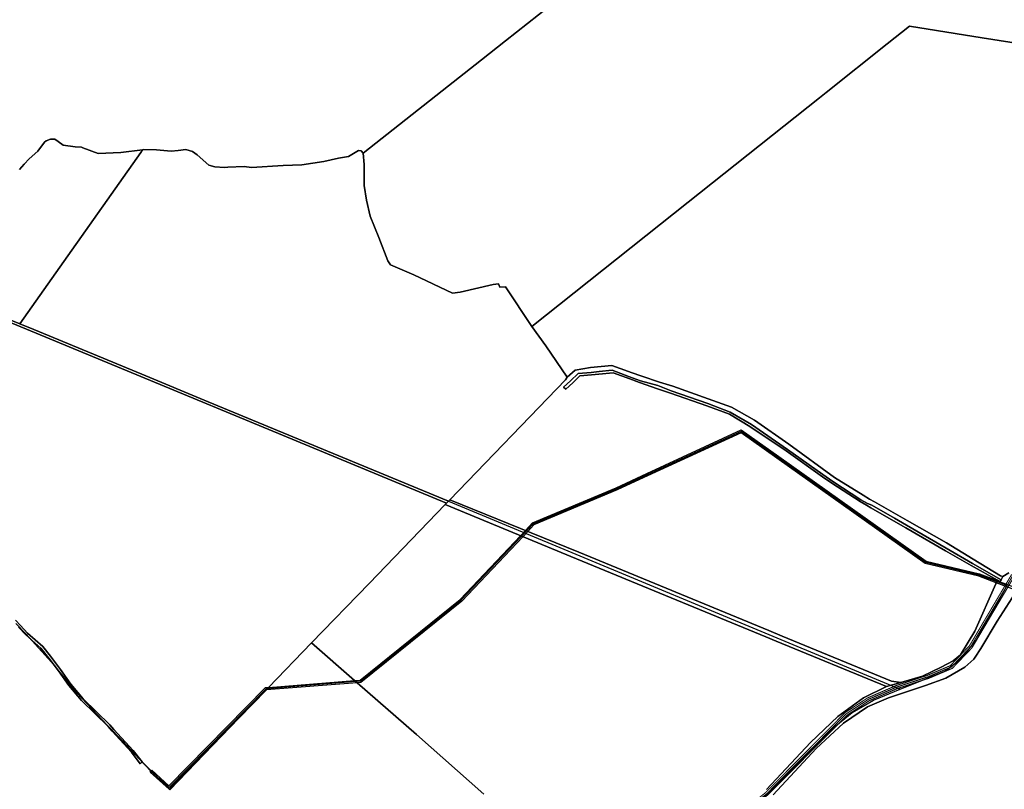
# Model space of a CAD drawing. Extents: x 577960 to 582939, y 6017202 to 6023066.
# Tile 72 of 217: x 580515 to 581126, y 6020047 to 6020525. Entities that reach past the tile are written whole.
import ezdxf

# ---------------------------------------------------------------- set-up
doc = ezdxf.new("R2010")
doc.units = 0
doc.header["$MEASUREMENT"] = 0
doc.linetypes.add('D', pattern=[0])
for name, color, linetype in [('BF__ACCESS', 7, 'D'), ('LI__FLUR', 7, 'D'), ('LI__GEB', 7, 'Continuous'), ('LI__GEWAESSE', 7, 'D'), ('LI__STRASSE', 7, 'Continuous')]:
    doc.layers.add(name, color=color, linetype=linetype)

msp = doc.modelspace()

# ---------------------------------------------------------------- linework, layer by layer
at = {"layer": 'BF__ACCESS', "color": 1, "linetype": 'D', "true_color": 0xff0000, "const_width": 0.7}
for points in [[(581131.772, 6020180.408), (581105.465, 6020135.952), (581093.445, 6020123.424), (581079.094, 6020117.347), (581059.327, 6020110.868), (581041.835, 6020103.278), (581028.038, 6020094.243), (580978.89, 6020044.763), (580956.91, 6020027.113), (580942.258, 6020015.624), (580872.001, 6019967.458), (580858.512, 6019955.45), (580804.923, 6019878.466), (580800.329, 6019871.3), (580799.262, 6019870.856)], [(581132.629, 6020179.893), (581106.266, 6020135.343), (581094.025, 6020122.584), (581079.446, 6020116.41), (581059.682, 6020109.932), (581042.312, 6020102.394), (581028.673, 6020093.464), (580979.56, 6020044.019), (580957.531, 6020026.329), (580942.85, 6020014.818), (580872.618, 6019966.669), (580859.265, 6019954.781), (580805.754, 6019877.911), (580801.171, 6019870.761), (580799.262, 6019870.856)]]:
    msp.add_lwpolyline(points, dxfattribs=at)
at = {"layer": 'BF__ACCESS', "color": 4, "linetype": 'D', "true_color": 0x00ffff, "const_width": 0.657}
msp.add_lwpolyline([(581130.915, 6020180.924), (581104.663, 6020136.561), (581092.866, 6020124.265), (581078.743, 6020118.284), (581058.971, 6020111.804), (581041.359, 6020104.161), (581027.402, 6020095.022), (580978.22, 6020045.508), (580956.288, 6020027.896), (580941.666, 6020016.431), (580871.383, 6019968.247), (580857.759, 6019956.118), (580804.091, 6019879.022), (580799.486, 6019871.838), (580799.262, 6019870.856)], dxfattribs=at)
at = {"layer": 'LI__FLUR', "color": 8, "linetype": 'D', "true_color": 0x808080}
for p, q in [((580851.603, 6020539.986), (580816.616, 6020512.378)), ((580816.616, 6020512.378), (580851.603, 6020539.986)), ((581053.581, 6020510.481), (581067.466, 6020521.536)), ((581067.466, 6020521.536), (581053.581, 6020510.481)), ((581067.466, 6020521.536), (581112.488, 6020514.289)), ((581112.488, 6020514.289), (581067.466, 6020521.536)), ((580816.616, 6020512.378), (580801.702, 6020500.614)), ((580801.702, 6020500.614), (580816.616, 6020512.378)), ((581015.676, 6020480.324), (581053.581, 6020510.481)), ((581053.581, 6020510.481), (581015.676, 6020480.324)), ((581112.488, 6020514.289), (581173.293, 6020504.492)), ((581173.293, 6020504.492), (581112.488, 6020514.289)), ((580801.702, 6020500.614), (580777.272, 6020481.343)), ((580777.272, 6020481.343), (580801.702, 6020500.614)), ((580777.272, 6020481.343), (580728.231, 6020442.661)), ((580728.231, 6020442.661), (580777.272, 6020481.343)), ((581011.488, 6020476.986), (581015.676, 6020480.324)), ((581015.676, 6020480.324), (581011.488, 6020476.986)), ((580930.06, 6020412.186), (581011.488, 6020476.986)), ((581011.488, 6020476.986), (580930.06, 6020412.186)), ((580526.252, 6020443.878), (580530.37, 6020449.386)), ((580530.37, 6020449.386), (580526.252, 6020443.878)), ((580530.37, 6020449.386), (580531.34, 6020450.315)), ((580531.34, 6020450.315), (580530.37, 6020449.386)), ((580531.34, 6020450.315), (580534.019, 6020451.215)), ((580534.019, 6020451.215), (580531.34, 6020450.315)), ((580534.019, 6020451.215), (580536.728, 6020451.215)), ((580536.728, 6020451.215), (580534.019, 6020451.215)), ((580536.728, 6020451.215), (580538.727, 6020449.765)), ((580538.727, 6020449.765), (580536.728, 6020451.215)), ((580538.727, 6020449.765), (580541.965, 6020447.516)), ((580541.965, 6020447.516), (580538.727, 6020449.765)), ((580520.764, 6020438.97), (580526.252, 6020443.878)), ((580526.252, 6020443.878), (580520.764, 6020438.97)), ((580541.965, 6020447.516), (580549.422, 6020446.456)), ((580549.422, 6020446.456), (580541.965, 6020447.516)), ((580590.096, 6020443.076), (580542.288, 6020375.209)), ((580542.288, 6020375.209), (580590.096, 6020443.076)), ((580549.422, 6020446.456), (580553.34, 6020446.194)), ((580553.34, 6020446.194), (580549.422, 6020446.456)), ((580553.34, 6020446.194), (580554.152, 6020445.888)), ((580554.152, 6020445.888), (580553.34, 6020446.194)), ((580554.152, 6020445.888), (580563.657, 6020442.297)), ((580563.657, 6020442.297), (580554.152, 6020445.888)), ((580563.657, 6020442.297), (580577.751, 6020443.047)), ((580577.751, 6020443.047), (580563.657, 6020442.297)), ((580577.751, 6020443.047), (580591.246, 6020444.715)), ((580591.246, 6020444.715), (580577.751, 6020443.047)), ((580591.246, 6020444.715), (580590.096, 6020443.076)), ((580590.096, 6020443.076), (580591.246, 6020444.715)), ((580591.246, 6020444.715), (580591.935, 6020444.795)), ((580591.935, 6020444.795), (580591.246, 6020444.715)), ((580591.935, 6020444.795), (580599.942, 6020444.605)), ((580599.942, 6020444.605), (580591.935, 6020444.795)), ((580599.942, 6020444.605), (580608.909, 6020443.735)), ((580608.909, 6020443.735), (580599.942, 6020444.605)), ((580608.909, 6020443.735), (580613.367, 6020444.205)), ((580613.367, 6020444.205), (580608.909, 6020443.735)), ((580613.367, 6020444.205), (580618.025, 6020444.864)), ((580618.025, 6020444.864), (580613.367, 6020444.205)), ((580618.025, 6020444.864), (580622.143, 6020443.555)), ((580622.143, 6020443.555), (580618.025, 6020444.864)), ((580622.143, 6020443.555), (580625.202, 6020441.515)), ((580625.202, 6020441.515), (580622.143, 6020443.555)), ((580625.202, 6020441.515), (580632.339, 6020435.068)), ((580632.339, 6020435.068), (580625.202, 6020441.515)), ((580719.035, 6020440.442), (580725.242, 6020444.29)), ((580725.242, 6020444.29), (580719.035, 6020440.442)), ((580725.242, 6020444.29), (580727.031, 6020444.06)), ((580727.031, 6020444.06), (580725.242, 6020444.29)), ((580727.031, 6020444.06), (580728.231, 6020442.661)), ((580728.231, 6020442.661), (580727.031, 6020444.06)), ((580728.231, 6020442.661), (580728.711, 6020435.614)), ((580728.711, 6020435.614), (580728.231, 6020442.661)), ((580514.766, 6020432.503), (580517.676, 6020435.641)), ((580517.676, 6020435.641), (580514.766, 6020432.503)), ((580517.676, 6020435.641), (580520.764, 6020438.97)), ((580520.764, 6020438.97), (580517.676, 6020435.641)), ((580690.056, 6020435.285), (580703.771, 6020437.464)), ((580703.771, 6020437.464), (580690.056, 6020435.285)), ((580703.771, 6020437.464), (580712.947, 6020439.393)), ((580712.947, 6020439.393), (580703.771, 6020437.464)), ((580712.947, 6020439.393), (580719.035, 6020440.442)), ((580719.035, 6020440.442), (580712.947, 6020439.393)), ((580728.711, 6020435.614), (580728.88, 6020422.469)), ((580728.88, 6020422.469), (580728.711, 6020435.614)), ((580632.339, 6020435.068), (580636.088, 6020433.988)), ((580636.088, 6020433.988), (580632.339, 6020435.068)), ((580636.088, 6020433.988), (580641.975, 6020433.748)), ((580641.975, 6020433.748), (580636.088, 6020433.988)), ((580641.975, 6020433.748), (580644.214, 6020433.853)), ((580644.214, 6020433.853), (580641.975, 6020433.748)), ((580644.214, 6020433.853), (580654.36, 6020434.327)), ((580654.36, 6020434.327), (580644.214, 6020433.853)), ((580654.36, 6020434.327), (580658.829, 6020433.597)), ((580658.829, 6020433.597), (580654.36, 6020434.327)), ((580658.829, 6020433.597), (580678.501, 6020434.936)), ((580678.501, 6020434.936), (580658.829, 6020433.597)), ((580678.501, 6020434.936), (580690.056, 6020435.285)), ((580690.056, 6020435.285), (580678.501, 6020434.936)), ((580728.88, 6020422.469), (580730.24, 6020413.343)), ((580730.24, 6020413.343), (580728.88, 6020422.469)), ((580730.24, 6020413.343), (580732.579, 6020403.507)), ((580732.579, 6020403.507), (580730.24, 6020413.343)), ((580833.018, 6020334.962), (580930.06, 6020412.186)), ((580930.06, 6020412.186), (580833.018, 6020334.962)), ((580732.579, 6020403.507), (580737.887, 6020390.242)), ((580737.887, 6020390.242), (580732.579, 6020403.507)), ((580737.887, 6020390.242), (580743.514, 6020375.588)), ((580743.514, 6020375.588), (580737.887, 6020390.242)), ((580542.288, 6020375.209), (580515.029, 6020336.568)), ((580515.029, 6020336.568), (580542.288, 6020375.209)), ((580743.514, 6020375.588), (580745.133, 6020373.119)), ((580745.133, 6020373.119), (580743.514, 6020375.588)), ((580745.133, 6020373.119), (580759.708, 6020367.001)), ((580759.708, 6020367.001), (580745.133, 6020373.119)), ((580759.708, 6020367.001), (580783.728, 6020355.705)), ((580783.728, 6020355.705), (580759.708, 6020367.001)), ((580783.728, 6020355.705), (580788.506, 6020356.234)), ((580788.506, 6020356.234), (580783.728, 6020355.705)), ((580788.506, 6020356.234), (580808.818, 6020361.042)), ((580808.818, 6020361.042), (580788.506, 6020356.234)), ((580808.818, 6020361.042), (580812.216, 6020361.451)), ((580812.216, 6020361.451), (580808.818, 6020361.042)), ((580812.216, 6020361.451), (580813.046, 6020359.362)), ((580813.046, 6020359.362), (580812.216, 6020361.451)), ((580813.046, 6020359.362), (580816.495, 6020359.472)), ((580816.495, 6020359.472), (580813.046, 6020359.362)), ((580816.495, 6020359.472), (580833.018, 6020334.962)), ((580833.018, 6020334.962), (580816.495, 6020359.472)), ((580590.106, 6020303.853), (580471.84, 6020352.831)), ((580471.84, 6020352.831), (580590.106, 6020303.853)), ((580515.029, 6020336.568), (580504.853, 6020340.782)), ((580504.853, 6020340.782), (580515.029, 6020336.568)), ((580523.694, 6020332.979), (580515.029, 6020336.568)), ((580515.029, 6020336.568), (580523.694, 6020332.979)), ((580590.68, 6020305.238), (580523.694, 6020332.979)), ((580523.694, 6020332.979), (580590.68, 6020305.238)), ((580833.018, 6020334.962), (580841.554, 6020322.956)), ((580841.554, 6020322.956), (580833.018, 6020334.962)), ((580841.554, 6020322.956), (580854.929, 6020303.514)), ((580854.929, 6020303.514), (580841.554, 6020322.956)), ((580859.807, 6020307.792), (580854.929, 6020303.514)), ((580854.929, 6020303.514), (580859.807, 6020307.792)), ((580869.323, 6020309.441), (580859.807, 6020307.792)), ((580859.807, 6020307.792), (580869.323, 6020309.441)), ((580882.618, 6020310.59), (580869.323, 6020309.441)), ((580869.323, 6020309.441), (580882.618, 6020310.59)), ((580869.813, 6020306.411), (580874.651, 6020306.943)), ((580874.651, 6020306.943), (580869.813, 6020306.411)), ((580874.651, 6020306.943), (580882.888, 6020307.85)), ((580882.888, 6020307.85), (580874.651, 6020306.943)), ((580892.969, 6020306.974), (580882.618, 6020310.59)), ((580882.618, 6020310.59), (580892.969, 6020306.974)), ((580882.888, 6020307.85), (580893.555, 6020303.734)), ((580893.555, 6020303.734), (580882.888, 6020307.85)), ((580894.541, 6020306.425), (580892.969, 6020306.974)), ((580892.969, 6020306.974), (580894.541, 6020306.425)), ((580677.996, 6020267.455), (580590.106, 6020303.853)), ((580590.106, 6020303.853), (580677.996, 6020267.455)), ((580631.924, 6020288.158), (580590.68, 6020305.238)), ((580590.68, 6020305.238), (580631.924, 6020288.158)), ((580853.839, 6020301.785), (580782.085, 6020227.301)), ((580782.085, 6020227.301), (580853.839, 6020301.785)), ((580852.52, 6020297.317), (580857.018, 6020301.195)), ((580857.018, 6020301.195), (580852.52, 6020297.317)), ((580854.929, 6020303.514), (580853.839, 6020301.785)), ((580853.839, 6020301.785), (580854.929, 6020303.514)), ((580857.018, 6020301.195), (580861.736, 6020305.683)), ((580861.736, 6020305.683), (580857.018, 6020301.195)), ((580862.776, 6020304.283), (580858.477, 6020299.905)), ((580858.477, 6020299.905), (580862.776, 6020304.283)), ((580861.736, 6020305.683), (580869.813, 6020306.411)), ((580869.813, 6020306.411), (580861.736, 6020305.683)), ((580869.993, 6020304.805), (580862.776, 6020304.283)), ((580862.776, 6020304.283), (580869.993, 6020304.805)), ((580874.631, 6020305.279), (580869.993, 6020304.805)), ((580869.993, 6020304.805), (580874.631, 6020305.279)), ((580883.378, 6020306.175), (580874.631, 6020305.279)), ((580874.631, 6020305.279), (580883.378, 6020306.175)), ((580893.816, 6020302.289), (580883.378, 6020306.175)), ((580883.378, 6020306.175), (580893.816, 6020302.289)), ((580893.555, 6020303.734), (580900.4, 6020301.092)), ((580900.4, 6020301.092), (580893.555, 6020303.734)), ((580899.842, 6020300.046), (580893.816, 6020302.289)), ((580893.816, 6020302.289), (580899.842, 6020300.046)), ((580901.33, 6020304.053), (580894.541, 6020306.425)), ((580894.541, 6020306.425), (580901.33, 6020304.053)), ((580900.4, 6020301.092), (580911.196, 6020298.194)), ((580911.196, 6020298.194), (580900.4, 6020301.092)), ((580912.226, 6020300.423), (580901.33, 6020304.053)), ((580901.33, 6020304.053), (580912.226, 6020300.423)), ((580853.989, 6020295.997), (580852.52, 6020297.317)), ((580852.52, 6020297.317), (580853.989, 6020295.997)), ((580858.477, 6020299.905), (580853.989, 6020295.997)), ((580853.989, 6020295.997), (580858.477, 6020299.905)), ((580910.996, 6020296.215), (580899.842, 6020300.046)), ((580899.842, 6020300.046), (580910.996, 6020296.215)), ((580918.994, 6020293.468), (580910.996, 6020296.215)), ((580910.996, 6020296.215), (580918.994, 6020293.468)), ((580911.196, 6020298.194), (580919.443, 6020294.985)), ((580919.443, 6020294.985), (580911.196, 6020298.194)), ((580920.452, 6020297.903), (580912.226, 6020300.423)), ((580912.226, 6020300.423), (580920.452, 6020297.903)), ((580919.443, 6020294.985), (580942.313, 6020287.047)), ((580942.313, 6020287.047), (580919.443, 6020294.985)), ((580942.484, 6020289.959), (580920.452, 6020297.903)), ((580920.452, 6020297.903), (580942.484, 6020289.959)), ((580941.644, 6020285.687), (580918.994, 6020293.468)), ((580918.994, 6020293.468), (580941.644, 6020285.687)), ((580956.917, 6020284.756), (580942.484, 6020289.959)), ((580942.484, 6020289.959), (580956.917, 6020284.756)), ((580678.57, 6020268.84), (580631.924, 6020288.158)), ((580631.924, 6020288.158), (580678.57, 6020268.84)), ((580955.588, 6020280.37), (580941.644, 6020285.687)), ((580941.644, 6020285.687), (580955.588, 6020280.37)), ((580942.313, 6020287.047), (580956.068, 6020281.769)), ((580956.068, 6020281.769), (580942.313, 6020287.047)), ((580971.102, 6020276.761), (580956.917, 6020284.756)), ((580956.917, 6020284.756), (580971.102, 6020276.761)), ((580968.293, 6020272.782), (580955.588, 6020280.37)), ((580955.588, 6020280.37), (580968.293, 6020272.782)), ((580956.068, 6020281.769), (580969.432, 6020273.962)), ((580969.432, 6020273.962), (580956.068, 6020281.769)), ((580992.483, 6020261.756), (580971.102, 6020276.761)), ((580971.102, 6020276.761), (580992.483, 6020261.756)), ((580990.854, 6020257.578), (580968.293, 6020272.782)), ((580968.293, 6020272.782), (580990.854, 6020257.578)), ((580969.432, 6020273.962), (580991.633, 6020258.498)), ((580991.633, 6020258.498), (580969.432, 6020273.962)), ((580780.017, 6020225.169), (580677.996, 6020267.455)), ((580677.996, 6020267.455), (580780.017, 6020225.169)), ((580781.143, 6020226.324), (580678.57, 6020268.84)), ((580678.57, 6020268.84), (580781.143, 6020226.324)), ((580991.633, 6020258.498), (581013.575, 6020243.034)), ((581013.575, 6020243.034), (580991.633, 6020258.498)), ((581020.862, 6020241.204), (580992.483, 6020261.756)), ((580992.483, 6020261.756), (581020.862, 6020241.204)), ((581013.515, 6020241.564), (580990.854, 6020257.578)), ((580990.854, 6020257.578), (581013.515, 6020241.564)), ((581019.192, 6020237.556), (581013.515, 6020241.564)), ((581013.515, 6020241.564), (581019.192, 6020237.556)), ((581013.575, 6020243.034), (581019.802, 6020238.645)), ((581019.802, 6020238.645), (581013.575, 6020243.034)), ((581038.684, 6020230.039), (581020.862, 6020241.204)), ((581020.862, 6020241.204), (581038.684, 6020230.039)), ((581036.795, 6020226.26), (581019.192, 6020237.556)), ((581019.192, 6020237.556), (581036.795, 6020226.26)), ((581019.802, 6020238.645), (581037.325, 6020227.25)), ((581037.325, 6020227.25), (581019.802, 6020238.645)), ((581042.603, 6020227.6), (581038.684, 6020230.039)), ((581038.684, 6020230.039), (581042.603, 6020227.6)), ((581045.762, 6020226.02), (581042.603, 6020227.6)), ((581042.603, 6020227.6), (581045.762, 6020226.02)), ((580731.894, 6020175.314), (580779.112, 6020224.248)), ((580779.112, 6020224.248), (580731.894, 6020175.314)), ((580779.112, 6020224.248), (580780.017, 6020225.169)), ((580780.017, 6020225.169), (580779.112, 6020224.248)), ((580779.112, 6020224.248), (580860.605, 6020190.511)), ((580860.605, 6020190.511), (580779.112, 6020224.248)), ((580780.017, 6020225.169), (580781.143, 6020226.324)), ((580781.143, 6020226.324), (580780.017, 6020225.169)), ((580782.085, 6020227.301), (580781.143, 6020226.324)), ((580781.143, 6020226.324), (580782.085, 6020227.301)), ((580782.085, 6020227.301), (580862.085, 6020194.719)), ((580862.085, 6020194.719), (580782.085, 6020227.301)), ((581040.784, 6020223.931), (581036.795, 6020226.26)), ((581036.795, 6020226.26), (581040.784, 6020223.931)), ((581037.325, 6020227.25), (581041.353, 6020224.981)), ((581041.353, 6020224.981), (581037.325, 6020227.25)), ((581043.372, 6020222.232), (581040.784, 6020223.931)), ((581040.784, 6020223.931), (581043.372, 6020222.232)), ((581041.353, 6020224.981), (581044.082, 6020223.881)), ((581044.082, 6020223.881), (581041.353, 6020224.981)), ((581057.512, 6020214.208), (581043.372, 6020222.232)), ((581043.372, 6020222.232), (581057.512, 6020214.208)), ((581044.082, 6020223.881), (581058.139, 6020215.775)), ((581058.139, 6020215.775), (581044.082, 6020223.881)), ((581065.933, 6020214.305), (581045.762, 6020226.02)), ((581045.762, 6020226.02), (581065.933, 6020214.305)), ((581058.139, 6020215.775), (581065.663, 6020211.436)), ((581065.663, 6020211.436), (581058.139, 6020215.775)), ((581065.214, 6020209.837), (581057.512, 6020214.208)), ((581057.512, 6020214.208), (581065.214, 6020209.837)), ((581089.874, 6020195.642), (581065.214, 6020209.837)), ((581065.214, 6020209.837), (581089.874, 6020195.642)), ((581065.663, 6020211.436), (581090.294, 6020197.132)), ((581090.294, 6020197.132), (581065.663, 6020211.436)), ((581090.494, 6020200.49), (581065.933, 6020214.305)), ((581065.933, 6020214.305), (581090.494, 6020200.49)), ((581090.294, 6020197.132), (581106.577, 6020187.685)), ((581106.577, 6020187.685), (581090.294, 6020197.132)), ((581106.917, 6020190.344), (581090.494, 6020200.49)), ((581090.494, 6020200.49), (581106.917, 6020190.344)), ((580862.085, 6020194.719), (580980.027, 6020146.065)), ((580980.027, 6020146.065), (580862.085, 6020194.719)), ((581105.717, 6020186.526), (581089.874, 6020195.642)), ((581089.874, 6020195.642), (581105.717, 6020186.526)), ((580860.605, 6020190.511), (580978.157, 6020142.137)), ((580978.157, 6020142.137), (580860.605, 6020190.511)), ((581122.041, 6020177.379), (581105.717, 6020186.526)), ((581105.717, 6020186.526), (581122.041, 6020177.379)), ((581106.577, 6020187.685), (581124.46, 6020177.499)), ((581124.46, 6020177.499), (581106.577, 6020187.685)), ((581124.02, 6020180.108), (581106.917, 6020190.344)), ((581106.917, 6020190.344), (581124.02, 6020180.108)), ((581125.469, 6020179.588), (581124.02, 6020180.108)), ((581124.02, 6020180.108), (581125.469, 6020179.588)), ((581124.46, 6020177.499), (581125.469, 6020179.588)), ((581125.469, 6020179.588), (581124.46, 6020177.499)), ((581125.469, 6020179.588), (581129.078, 6020181.987)), ((581129.078, 6020181.987), (581125.469, 6020179.588)), ((580696.143, 6020138.326), (580731.894, 6020175.314)), ((580731.894, 6020175.314), (580696.143, 6020138.326)), ((581107.986, 6020145.653), (581121.051, 6020174.98)), ((581121.051, 6020174.98), (581107.986, 6020145.653)), ((581121.051, 6020174.98), (581121.338, 6020175.675)), ((581121.338, 6020175.675), (581121.051, 6020174.98)), ((581121.338, 6020175.675), (581121.881, 6020176.991)), ((581121.881, 6020176.991), (581121.338, 6020175.675)), ((581121.881, 6020176.991), (581122.041, 6020177.379)), ((581122.041, 6020177.379), (581121.881, 6020176.991)), ((581122.041, 6020177.379), (581123.62, 6020176.26)), ((581123.62, 6020176.26), (581122.041, 6020177.379)), ((581123.62, 6020176.26), (581124.46, 6020177.499)), ((581124.46, 6020177.499), (581123.62, 6020176.26)), ((581132.996, 6020169.313), (581121.831, 6020151.84)), ((581121.831, 6020151.84), (581132.996, 6020169.313)), ((580512.255, 6020152.429), (580515.312, 6020149.149)), ((580515.312, 6020149.149), (580512.255, 6020152.429)), ((580514.201, 6020148.138), (580518.642, 6020143.373)), ((580518.642, 6020143.373), (580514.201, 6020148.138)), ((580515.312, 6020149.149), (580519.691, 6020144.452)), ((580519.691, 6020144.452), (580515.312, 6020149.149)), ((581121.831, 6020151.84), (581111.774, 6020134.857)), ((581111.774, 6020134.857), (581121.831, 6020151.84)), ((580518.642, 6020143.373), (580528.108, 6020135.066)), ((580528.108, 6020135.066), (580518.642, 6020143.373)), ((580519.691, 6020144.452), (580529.198, 6020136.105)), ((580529.198, 6020136.105), (580519.691, 6020144.452)), ((580978.157, 6020142.137), (580984.622, 6020139.477)), ((580984.622, 6020139.477), (580978.157, 6020142.137)), ((580980.027, 6020146.065), (580988.441, 6020142.594)), ((580988.441, 6020142.594), (580980.027, 6020146.065)), ((580988.441, 6020142.594), (581056.266, 6020114.617)), ((581056.266, 6020114.617), (580988.441, 6020142.594)), ((581099.129, 6020131.039), (581107.986, 6020145.653)), ((581107.986, 6020145.653), (581099.129, 6020131.039)), ((580529.198, 6020136.105), (580534.066, 6020130.088)), ((580534.066, 6020130.088), (580529.198, 6020136.105)), ((580669.482, 6020110.742), (580696.143, 6020138.326)), ((580696.143, 6020138.326), (580669.482, 6020110.742)), ((580696.143, 6020138.326), (580722.789, 6020115.041)), ((580722.789, 6020115.041), (580696.143, 6020138.326)), ((580984.622, 6020139.477), (581053.127, 6020111.288)), ((581053.127, 6020111.288), (580984.622, 6020139.477)), ((580528.108, 6020135.066), (580532.886, 6020129.168)), ((580532.886, 6020129.168), (580528.108, 6020135.066)), ((580534.066, 6020130.088), (580540.143, 6020121.881)), ((580540.143, 6020121.881), (580534.066, 6020130.088)), ((581094.661, 6020127.321), (581099.129, 6020131.039)), ((581099.129, 6020131.039), (581094.661, 6020127.321)), ((581111.774, 6020134.857), (581108.186, 6020129.41)), ((581108.186, 6020129.41), (581111.774, 6020134.857)), ((580532.886, 6020129.168), (580533.042, 6020128.957)), ((580533.042, 6020128.957), (580532.886, 6020129.168)), ((580533.042, 6020128.957), (580538.934, 6020121.001)), ((580538.934, 6020121.001), (580533.042, 6020128.957)), ((581087.094, 6020123.242), (581094.661, 6020127.321)), ((581094.661, 6020127.321), (581087.094, 6020123.242)), ((581107.486, 6020128.34), (581101.738, 6020123.302)), ((581101.738, 6020123.302), (581107.486, 6020128.34)), ((581108.186, 6020129.41), (581107.486, 6020128.34)), ((581107.486, 6020128.34), (581108.186, 6020129.41)), ((580538.934, 6020121.001), (580545.491, 6020111.905)), ((580545.491, 6020111.905), (580538.934, 6020121.001)), ((580540.143, 6020121.881), (580546.67, 6020112.824)), ((580546.67, 6020112.824), (580540.143, 6020121.881)), ((581062.154, 6020113.857), (581075.469, 6020117.795)), ((581075.469, 6020117.795), (581062.154, 6020113.857)), ((581075.469, 6020117.795), (581087.094, 6020123.242)), ((581087.094, 6020123.242), (581075.469, 6020117.795)), ((581101.738, 6020123.302), (581089.943, 6020116.465)), ((581089.943, 6020116.465), (581101.738, 6020123.302)), ((580545.491, 6020111.905), (580553.248, 6020102.598)), ((580553.248, 6020102.598), (580545.491, 6020111.905)), ((580546.67, 6020112.824), (580554.347, 6020103.618)), ((580554.347, 6020103.618), (580546.67, 6020112.824)), ((580722.789, 6020115.041), (580724.365, 6020113.663)), ((580724.365, 6020113.663), (580722.789, 6020115.041)), ((580724.365, 6020113.663), (580761.284, 6020081.4)), ((580761.284, 6020081.4), (580724.365, 6020113.663)), ((581053.127, 6020111.288), (581038.853, 6020104.191)), ((581038.853, 6020104.191), (581053.127, 6020111.288)), ((581053.127, 6020111.288), (581062.154, 6020113.857)), ((581062.154, 6020113.857), (581053.127, 6020111.288)), ((581077.358, 6020111.897), (581054.417, 6020104.281)), ((581054.417, 6020104.281), (581077.358, 6020111.897)), ((581056.266, 6020114.617), (581062.154, 6020113.857)), ((581062.154, 6020113.857), (581056.266, 6020114.617)), ((581089.943, 6020116.465), (581077.358, 6020111.897)), ((581077.358, 6020111.897), (581089.943, 6020116.465)), ((580650.967, 6020091.586), (580669.482, 6020110.742)), ((580669.482, 6020110.742), (580650.967, 6020091.586)), ((580553.248, 6020102.598), (580569.761, 6020086.404)), ((580569.761, 6020086.404), (580553.248, 6020102.598)), ((580554.347, 6020103.618), (580570.84, 6020087.444)), ((580570.84, 6020087.444), (580554.347, 6020103.618)), ((581038.853, 6020104.191), (581022.959, 6020092.576)), ((581022.959, 6020092.576), (581038.853, 6020104.191)), ((581054.417, 6020104.281), (581041.422, 6020098.693)), ((581041.422, 6020098.693), (581054.417, 6020104.281)), ((581041.422, 6020098.693), (581026.548, 6020088.428)), ((581026.548, 6020088.428), (581041.422, 6020098.693)), ((580570.84, 6020087.444), (580573.439, 6020084.565)), ((580573.439, 6020084.565), (580570.84, 6020087.444)), ((580640.166, 6020080.411), (580650.967, 6020091.586)), ((580650.967, 6020091.586), (580640.166, 6020080.411)), ((581022.959, 6020092.576), (581005.946, 6020076.433)), ((581005.946, 6020076.433), (581022.959, 6020092.576)), ((581026.548, 6020088.428), (581009.534, 6020072.805)), ((581009.534, 6020072.805), (581026.548, 6020088.428)), ((580569.761, 6020086.404), (580572.32, 6020083.565)), ((580572.32, 6020083.565), (580569.761, 6020086.404)), ((580572.32, 6020083.565), (580584.245, 6020070.43)), ((580584.245, 6020070.43), (580572.32, 6020083.565)), ((580573.439, 6020084.565), (580585.354, 6020071.44)), ((580585.354, 6020071.44), (580573.439, 6020084.565)), ((580761.284, 6020081.4), (580803.181, 6020044.494)), ((580803.181, 6020044.494), (580761.284, 6020081.4)), ((580608.065, 6020047.199), (580640.166, 6020080.411)), ((580640.166, 6020080.411), (580608.065, 6020047.199)), ((581005.946, 6020076.433), (580978.716, 6020047.256)), ((580978.716, 6020047.256), (581005.946, 6020076.433)), ((580584.245, 6020070.43), (580589.693, 6020063.173)), ((580589.693, 6020063.173), (580584.245, 6020070.43)), ((580585.354, 6020071.44), (580590.962, 6020064.593)), ((580590.962, 6020064.593), (580585.354, 6020071.44)), ((581009.534, 6020072.805), (580982.714, 6020043.997)), ((580982.714, 6020043.997), (581009.534, 6020072.805)), ((580589.693, 6020063.173), (580590.962, 6020064.593)), ((580590.962, 6020064.593), (580589.693, 6020063.173)), ((580590.962, 6020064.593), (580596.572, 6020058.888)), ((580596.572, 6020058.888), (580590.962, 6020064.593)), ((580596.572, 6020058.888), (580607.668, 6020047.603)), ((580607.668, 6020047.603), (580596.572, 6020058.888)), ((580607.668, 6020047.603), (580608.065, 6020047.199)), ((580608.065, 6020047.199), (580607.668, 6020047.603))]:
    msp.add_line(p, q, dxfattribs=at)
at = {"layer": 'LI__GEB', "color": 5, "linetype": 'D', "true_color": 0x0100ff}
for p, q in [((580904.427, 6020243.566), (580962.998, 6020270.645)), ((580962.998, 6020270.645), (580986.286, 6020254.102)), ((580962.838, 6020268.919), (580904.703, 6020242.041)), ((580985.036, 6020253.15), (580962.838, 6020268.919)), ((581053.604, 6020204.442), (580985.036, 6020253.15)), ((580986.286, 6020254.102), (581054.177, 6020205.875)), ((580885.357, 6020234.749), (580904.427, 6020243.566)), ((580904.703, 6020242.041), (580885.963, 6020233.377)), ((580833.365, 6020212.865), (580885.357, 6020234.749)), ((580885.963, 6020233.377), (580834.238, 6020211.605)), ((580828.958, 6020208.211), (580833.365, 6020212.865)), ((580834.238, 6020211.605), (580830.449, 6020207.604)), ((580788.418, 6020165.396), (580825.83, 6020204.907)), ((580827.314, 6020204.293), (580789.438, 6020164.291)), ((580825.83, 6020204.907), (580828.958, 6020208.211)), ((580830.449, 6020207.604), (580827.314, 6020204.293)), ((581077.248, 6020187.647), (581053.604, 6020204.442)), ((581054.177, 6020205.875), (581077.877, 6020189.039)), ((581110.573, 6020179.793), (581077.248, 6020187.647)), ((581077.877, 6020189.039), (581111.015, 6020181.23)), ((581121.338, 6020175.675), (581110.573, 6020179.793)), ((581111.015, 6020181.23), (581119.717, 6020177.901)), ((581119.717, 6020177.901), (581121.881, 6020176.991)), ((581132.957, 6020171.229), (581121.338, 6020175.675)), ((581121.881, 6020176.991), (581123.62, 6020176.26)), ((581123.62, 6020176.26), (581126.019, 6020175.489)), ((581126.019, 6020175.489), (581133.101, 6020172.78)), ((580726.23, 6020115.318), (580788.418, 6020165.396)), ((580789.438, 6020164.291), (580726.811, 6020113.86)), ((580724.365, 6020113.663), (580668.246, 6020109.138)), ((580669.482, 6020110.742), (580722.789, 6020115.041)), ((580722.789, 6020115.041), (580726.23, 6020115.318)), ((580726.811, 6020113.86), (580724.365, 6020113.663)), ((580607.597, 6020049.669), (580667.569, 6020110.588)), ((580668.246, 6020109.138), (580650.967, 6020091.586)), ((580667.569, 6020110.588), (580669.482, 6020110.742)), ((580650.967, 6020091.586), (580607.668, 6020047.603)), ((580595.941, 6020058.098), (580596.41, 6020058.685)), ((580607.662, 6020047.597), (580595.941, 6020058.098)), ((580596.41, 6020058.685), (580596.572, 6020058.888)), ((580596.572, 6020058.888), (580596.879, 6020059.272)), ((580596.879, 6020059.272), (580607.597, 6020049.669)), ((580607.668, 6020047.603), (580607.662, 6020047.597))]:
    msp.add_line(p, q, dxfattribs=at)
at = {"layer": 'LI__GEWAESSE', "color": 161, "linetype": 'D', "true_color": 0x56aaff}
for p, q in [((580962.918, 6020269.782), (580885.66, 6020234.063)), ((581077.562, 6020188.343), (580962.918, 6020269.782)), ((580885.66, 6020234.063), (580833.801, 6020212.235)), ((580833.801, 6020212.235), (580788.928, 6020164.843)), ((581110.794, 6020180.511), (581077.562, 6020188.343)), ((581128.015, 6020173.923), (581110.794, 6020180.511)), ((580788.928, 6020164.843), (580726.52, 6020114.589)), ((580518.698, 6020144.058), (580512.434, 6020150.36)), ((580536.557, 6020124.412), (580518.698, 6020144.058)), ((580550.289, 6020107.267), (580536.557, 6020124.412)), ((580726.52, 6020114.589), (580667.907, 6020109.863)), ((580569.333, 6020087.113), (580550.289, 6020107.267)), ((580667.907, 6020109.863), (580607.63, 6020048.633)), ((580578.725, 6020077.488), (580569.333, 6020087.113)), ((580589.209, 6020066.211), (580578.725, 6020077.488)), ((580596.41, 6020058.685), (580589.209, 6020066.211)), ((580607.63, 6020048.633), (580596.41, 6020058.685))]:
    msp.add_line(p, q, dxfattribs=at)
at = {"layer": 'LI__STRASSE', "color": 251, "linetype": 'D', "true_color": 0x656464}
for p, q in [((580781.143, 6020226.324), (581061.572, 6020109.534)), ((581108.949, 6020139.94), (581128.015, 6020173.923)), ((581098.813, 6020128.154), (581108.949, 6020139.94)), ((581089.385, 6020120.847), (581098.813, 6020128.154)), ((581061.572, 6020109.534), (581089.385, 6020120.847)), ((581045.073, 6020102.698), (581061.572, 6020109.534)), ((581031.873, 6020095.156), (581045.073, 6020102.698)), ((581019.381, 6020085.02), (581031.873, 6020095.156)), ((580974.833, 6020040.236), (581019.381, 6020085.02))]:
    msp.add_line(p, q, dxfattribs=at)

doc.saveas('drawing.dxf')
